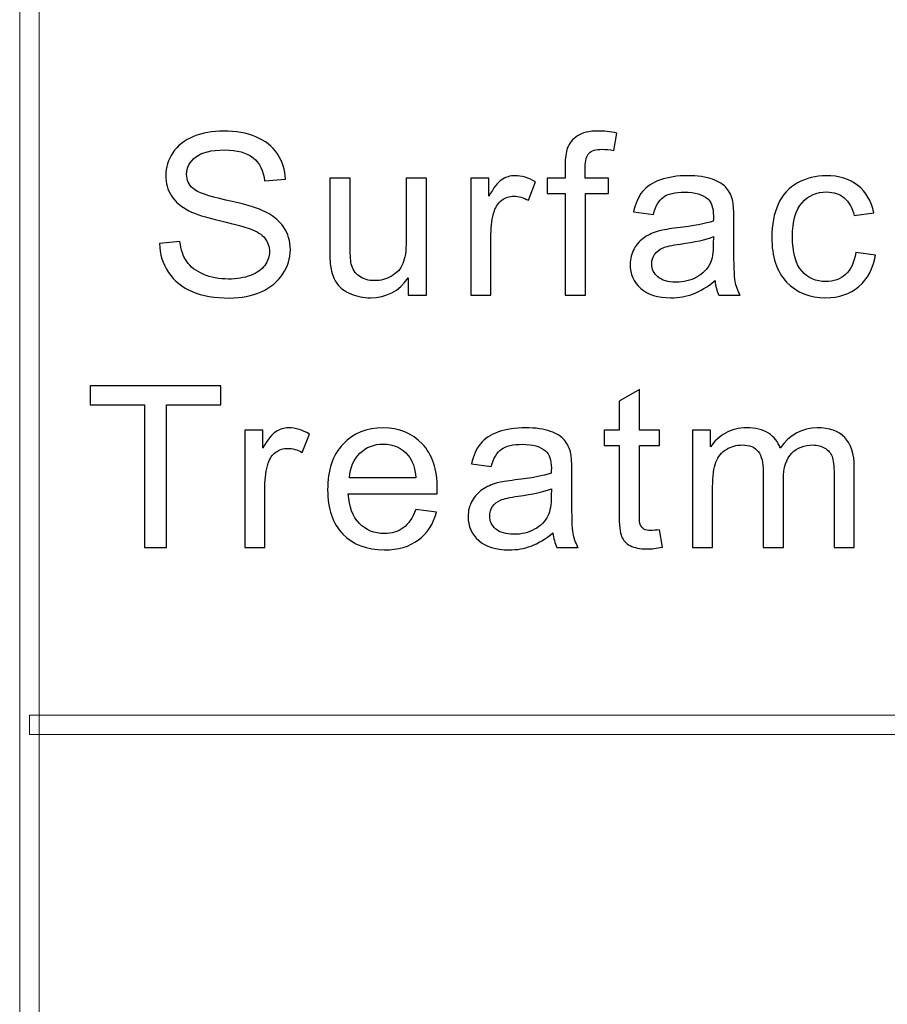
# Model space of a CAD drawing. Header units: millimetres. Extents: x -420 to 420, y -297 to 297.
# Tile 74 of 141: x 195 to 209, y -210 to -194. Entities that reach past the tile are written whole.
import ezdxf

# ---------------------------------------------------------------- set-up
doc = ezdxf.new("R2010")
doc.units = ezdxf.units.MM
doc.header["$MEASUREMENT"] = 0
doc.layers.add('layer 1', color=7, linetype='Continuous')

msp = doc.modelspace()

# ---------------------------------------------------------------- linework, layer by layer
at = {"layer": 'layer 1', "color": 7, "lineweight": 9}
msp.add_open_spline([(195.3962, -270.3329), (195.3962, -270.3329), (195.0963, -270.3329), (195.0963, -270.3329), (195.0963, -270.3329), (195.0963, -270.3329), (195.0963, -179.2812), (195.0963, -179.2812), (195.0963, -179.2812), (195.0963, -179.2812), (195.3962, -179.2812), (195.3962, -179.2812), (195.3962, -179.2812), (195.3962, -179.2812), (195.3962, -270.3329), (195.3962, -270.3329)], degree=3, knots=[0, 0, 0, 0, 0.2, 0.2, 0.2, 0.2, 0.4, 0.4, 0.4, 0.4, 0.6, 0.6, 0.6, 0.6, 1, 1, 1, 1], dxfattribs=at)
at = {"layer": 'layer 1', "color": 7}
for points, knots in [([(197.2607, -197.8424), (197.2607, -197.8424), (197.5778, -197.8145), (197.5778, -197.8145), (197.5778, -197.8145), (197.5926, -197.9403), (197.6277, -198.0433), (197.6828, -198.1243), (197.6828, -198.1243), (197.7381, -198.2047), (197.8235, -198.2699), (197.9393, -198.32), (197.9393, -198.32), (198.0551, -198.3695), (198.1857, -198.3945), (198.3306, -198.3945), (198.3306, -198.3945), (198.4594, -198.3945), (198.5728, -198.3759), (198.6713, -198.338), (198.6713, -198.338), (198.7699, -198.3002), (198.8429, -198.2483), (198.891, -198.1825), (198.891, -198.1825), (198.939, -198.1167), (198.9634, -198.0451), (198.9634, -197.9682), (198.9634, -197.9682), (198.9634, -197.8902), (198.9402, -197.822), (198.894, -197.7632), (198.894, -197.7632), (198.8476, -197.705), (198.771, -197.656), (198.6642, -197.6159), (198.6642, -197.6159), (198.5959, -197.5902), (198.4445, -197.5495), (198.2101, -197.4941), (198.2101, -197.4941), (197.9755, -197.4388), (197.8117, -197.387), (197.7179, -197.3381), (197.7179, -197.3381), (197.5962, -197.2752), (197.506, -197.1971), (197.4466, -197.1045), (197.4466, -197.1045), (197.3866, -197.0119), (197.357, -196.9077), (197.357, -196.793), (197.357, -196.793), (197.357, -196.666), (197.3938, -196.5478), (197.4667, -196.4383), (197.4667, -196.4383), (197.5398, -196.3282), (197.646, -196.2449), (197.7867, -196.1879), (197.7867, -196.1879), (197.9269, -196.1308), (198.0829, -196.1022), (198.2545, -196.1022), (198.2545, -196.1022), (198.4433, -196.1022), (198.6102, -196.132), (198.7544, -196.1919), (198.7544, -196.1919), (198.8986, -196.2513), (199.0097, -196.3393), (199.0874, -196.4558), (199.0874, -196.4558), (199.1652, -196.5717), (199.2068, -196.7033), (199.2127, -196.85), (199.2127, -196.85), (199.2127, -196.85), (198.8886, -196.8745), (198.8886, -196.8745), (198.8886, -196.8745), (198.8713, -196.7167), (198.8126, -196.5973), (198.7123, -196.5169), (198.7123, -196.5169), (198.6119, -196.436), (198.4635, -196.3958), (198.2677, -196.3958), (198.2677, -196.3958), (198.0634, -196.3958), (197.9143, -196.4325), (197.8212, -196.5058), (197.8212, -196.5058), (197.728, -196.5792), (197.6811, -196.6677), (197.6811, -196.7714), (197.6811, -196.7714), (197.6811, -196.8611), (197.7143, -196.9351), (197.7802, -196.9933), (197.7802, -196.9933), (197.8455, -197.051), (198.0148, -197.1109), (198.289, -197.1715), (198.289, -197.1715), (198.5633, -197.2327), (198.7514, -197.2857), (198.8536, -197.3311), (198.8536, -197.3311), (199.0014, -197.3981), (199.1112, -197.4825), (199.1818, -197.5856), (199.1818, -197.5856), (199.2525, -197.6881), (199.2875, -197.8063), (199.2875, -197.9403), (199.2875, -197.9403), (199.2875, -198.0736), (199.2489, -198.1982), (199.1711, -198.3159), (199.1711, -198.3159), (199.0934, -198.4335), (198.9823, -198.525), (198.837, -198.5902), (198.837, -198.5902), (198.6915, -198.6554), (198.5282, -198.688), (198.3459, -198.688), (198.3459, -198.688), (198.1157, -198.688), (197.9227, -198.6548), (197.7671, -198.589), (197.7671, -198.589), (197.611, -198.5232), (197.4894, -198.4242), (197.4009, -198.2914), (197.4009, -198.2914), (197.3118, -198.1592), (197.2655, -198.0096), (197.2607, -197.8424)], [0, 0, 0, 0, 0.0277778, 0.0277778, 0.0277778, 0.0277778, 0.0555556, 0.0555556, 0.0555556, 0.0555556, 0.0833333, 0.0833333, 0.0833333, 0.0833333, 0.1111111, 0.1111111, 0.1111111, 0.1111111, 0.1388889, 0.1388889, 0.1388889, 0.1388889, 0.1666667, 0.1666667, 0.1666667, 0.1666667, 0.1944444, 0.1944444, 0.1944444, 0.1944444, 0.2222222, 0.2222222, 0.2222222, 0.2222222, 0.25, 0.25, 0.25, 0.25, 0.2777778, 0.2777778, 0.2777778, 0.2777778, 0.3055556, 0.3055556, 0.3055556, 0.3055556, 0.3333333, 0.3333333, 0.3333333, 0.3333333, 0.3611111, 0.3611111, 0.3611111, 0.3611111, 0.3888889, 0.3888889, 0.3888889, 0.3888889, 0.4166667, 0.4166667, 0.4166667, 0.4166667, 0.4444444, 0.4444444, 0.4444444, 0.4444444, 0.4722222, 0.4722222, 0.4722222, 0.4722222, 0.5, 0.5, 0.5, 0.5, 0.5277778, 0.5277778, 0.5277778, 0.5277778, 0.5555556, 0.5555556, 0.5555556, 0.5555556, 0.5833333, 0.5833333, 0.5833333, 0.5833333, 0.6111111, 0.6111111, 0.6111111, 0.6111111, 0.6388889, 0.6388889, 0.6388889, 0.6388889, 0.6666667, 0.6666667, 0.6666667, 0.6666667, 0.6944444, 0.6944444, 0.6944444, 0.6944444, 0.7222222, 0.7222222, 0.7222222, 0.7222222, 0.75, 0.75, 0.75, 0.75, 0.7777778, 0.7777778, 0.7777778, 0.7777778, 0.8055556, 0.8055556, 0.8055556, 0.8055556, 0.8333333, 0.8333333, 0.8333333, 0.8333333, 0.8611111, 0.8611111, 0.8611111, 0.8611111, 0.8888889, 0.8888889, 0.8888889, 0.8888889, 0.9166667, 0.9166667, 0.9166667, 0.9166667, 0.9444444, 0.9444444, 0.9444444, 0.9444444, 1, 1, 1, 1]), ([(203.5437, -198.6461), (203.5437, -198.6461), (203.5437, -197.0702), (203.5437, -197.0702), (203.5437, -197.0702), (203.5437, -197.0702), (203.2658, -197.0702), (203.2658, -197.0702), (203.2658, -197.0702), (203.2658, -197.0702), (203.2658, -196.8326), (203.2658, -196.8326), (203.2658, -196.8326), (203.2658, -196.8326), (203.5437, -196.8326), (203.5437, -196.8326), (203.5437, -196.8326), (203.5437, -196.8326), (203.5437, -196.6404), (203.5437, -196.6404), (203.5437, -196.6404), (203.5437, -196.5187), (203.5544, -196.4284), (203.5763, -196.3696), (203.5763, -196.3696), (203.6066, -196.2904), (203.6589, -196.2257), (203.7348, -196.1762), (203.7348, -196.1762), (203.8103, -196.1267), (203.9165, -196.1022), (204.0531, -196.1022), (204.0531, -196.1022), (204.1416, -196.1022), (204.2389, -196.1127), (204.3457, -196.1331), (204.3457, -196.1331), (204.3457, -196.1331), (204.2988, -196.4022), (204.2988, -196.4022), (204.2988, -196.4022), (204.2335, -196.3911), (204.1723, -196.3853), (204.1142, -196.3853), (204.1142, -196.3853), (204.0192, -196.3853), (203.9522, -196.4051), (203.9124, -196.4447), (203.9124, -196.4447), (203.8732, -196.4843), (203.8536, -196.5583), (203.8536, -196.6666), (203.8536, -196.6666), (203.8536, -196.6666), (203.8536, -196.8326), (203.8536, -196.8326), (203.8536, -196.8326), (203.8536, -196.8326), (204.2133, -196.8326), (204.2133, -196.8326), (204.2133, -196.8326), (204.2133, -196.8326), (204.2133, -197.0702), (204.2133, -197.0702), (204.2133, -197.0702), (204.2133, -197.0702), (203.8572, -197.0702), (203.8572, -197.0702), (203.8572, -197.0702), (203.8572, -197.0702), (203.8572, -198.6461), (203.8572, -198.6461), (203.8572, -198.6461), (203.8572, -198.6461), (203.5437, -198.6461), (203.5437, -198.6461)], [0, 0, 0, 0, 0.05, 0.05, 0.05, 0.05, 0.1, 0.1, 0.1, 0.1, 0.15, 0.15, 0.15, 0.15, 0.2, 0.2, 0.2, 0.2, 0.25, 0.25, 0.25, 0.25, 0.3, 0.3, 0.3, 0.3, 0.35, 0.35, 0.35, 0.35, 0.4, 0.4, 0.4, 0.4, 0.45, 0.45, 0.45, 0.45, 0.5, 0.5, 0.5, 0.5, 0.55, 0.55, 0.55, 0.55, 0.6, 0.6, 0.6, 0.6, 0.65, 0.65, 0.65, 0.65, 0.7, 0.7, 0.7, 0.7, 0.75, 0.75, 0.75, 0.75, 0.8, 0.8, 0.8, 0.8, 0.85, 0.85, 0.85, 0.85, 0.9, 0.9, 0.9, 0.9, 1, 1, 1, 1]), ([(201.1133, -198.6461), (201.1133, -198.6461), (201.1133, -198.3765), (201.1133, -198.3765), (201.1133, -198.3765), (200.9697, -198.582), (200.7749, -198.6845), (200.5285, -198.6845), (200.5285, -198.6845), (200.4199, -198.6845), (200.3184, -198.6642), (200.224, -198.6234), (200.224, -198.6234), (200.1296, -198.582), (200.0596, -198.5308), (200.0138, -198.4691), (200.0138, -198.4691), (199.9682, -198.4067), (199.9361, -198.331), (199.9177, -198.2413), (199.9177, -198.2413), (199.9052, -198.1808), (199.8986, -198.0853), (199.8986, -197.9548), (199.8986, -197.9548), (199.8986, -197.9548), (199.8986, -196.8326), (199.8986, -196.8326), (199.8986, -196.8326), (199.8986, -196.8326), (200.2121, -196.8326), (200.2121, -196.8326), (200.2121, -196.8326), (200.2121, -196.8326), (200.2121, -197.836), (200.2121, -197.836), (200.2121, -197.836), (200.2121, -197.9962), (200.2186, -198.1045), (200.2312, -198.1598), (200.2312, -198.1598), (200.2507, -198.2408), (200.2923, -198.3037), (200.3564, -198.3497), (200.3564, -198.3497), (200.4199, -198.3957), (200.4982, -198.419), (200.5921, -198.419), (200.5921, -198.419), (200.6859, -198.419), (200.7738, -198.3957), (200.8556, -198.3485), (200.8556, -198.3485), (200.9376, -198.3013), (200.9958, -198.2367), (201.0302, -198.1557), (201.0302, -198.1557), (201.0641, -198.0748), (201.0812, -197.9566), (201.0812, -197.8022), (201.0812, -197.8022), (201.0812, -197.8022), (201.0812, -196.8326), (201.0812, -196.8326), (201.0812, -196.8326), (201.0812, -196.8326), (201.3947, -196.8326), (201.3947, -196.8326), (201.3947, -196.8326), (201.3947, -196.8326), (201.3947, -198.6461), (201.3947, -198.6461), (201.3947, -198.6461), (201.3947, -198.6461), (201.1133, -198.6461), (201.1133, -198.6461)], [0, 0, 0, 0, 0.05, 0.05, 0.05, 0.05, 0.1, 0.1, 0.1, 0.1, 0.15, 0.15, 0.15, 0.15, 0.2, 0.2, 0.2, 0.2, 0.25, 0.25, 0.25, 0.25, 0.3, 0.3, 0.3, 0.3, 0.35, 0.35, 0.35, 0.35, 0.4, 0.4, 0.4, 0.4, 0.45, 0.45, 0.45, 0.45, 0.5, 0.5, 0.5, 0.5, 0.55, 0.55, 0.55, 0.55, 0.6, 0.6, 0.6, 0.6, 0.65, 0.65, 0.65, 0.65, 0.7, 0.7, 0.7, 0.7, 0.75, 0.75, 0.75, 0.75, 0.8, 0.8, 0.8, 0.8, 0.85, 0.85, 0.85, 0.85, 0.9, 0.9, 0.9, 0.9, 1, 1, 1, 1]), ([(202.0812, -198.6461), (202.0812, -198.6461), (202.0812, -196.8326), (202.0812, -196.8326), (202.0812, -196.8326), (202.0812, -196.8326), (202.3627, -196.8326), (202.3627, -196.8326), (202.3627, -196.8326), (202.3627, -196.8326), (202.3627, -197.1104), (202.3627, -197.1104), (202.3627, -197.1104), (202.4344, -196.9816), (202.501, -196.8966), (202.5621, -196.8559), (202.5621, -196.8559), (202.6232, -196.8145), (202.6904, -196.7941), (202.7634, -196.7941), (202.7634, -196.7941), (202.8691, -196.7941), (202.9765, -196.8267), (203.0857, -196.8914), (203.0857, -196.8914), (203.0857, -196.8914), (202.9741, -197.175), (202.9741, -197.175), (202.9741, -197.175), (202.8981, -197.1331), (202.8221, -197.1121), (202.7461, -197.1121), (202.7461, -197.1121), (202.6778, -197.1121), (202.6167, -197.1325), (202.5627, -197.1727), (202.5627, -197.1727), (202.5086, -197.2129), (202.4701, -197.2688), (202.447, -197.3404), (202.447, -197.3404), (202.4119, -197.4493), (202.3947, -197.5687), (202.3947, -197.6986), (202.3947, -197.6986), (202.3947, -197.6986), (202.3947, -198.6461), (202.3947, -198.6461), (202.3947, -198.6461), (202.3947, -198.6461), (202.0812, -198.6461), (202.0812, -198.6461)], [0, 0, 0, 0, 0.0714286, 0.0714286, 0.0714286, 0.0714286, 0.1428571, 0.1428571, 0.1428571, 0.1428571, 0.2142857, 0.2142857, 0.2142857, 0.2142857, 0.2857143, 0.2857143, 0.2857143, 0.2857143, 0.3571429, 0.3571429, 0.3571429, 0.3571429, 0.4285714, 0.4285714, 0.4285714, 0.4285714, 0.5, 0.5, 0.5, 0.5, 0.5714286, 0.5714286, 0.5714286, 0.5714286, 0.6428571, 0.6428571, 0.6428571, 0.6428571, 0.7142857, 0.7142857, 0.7142857, 0.7142857, 0.7857143, 0.7857143, 0.7857143, 0.7857143, 0.8571429, 0.8571429, 0.8571429, 0.8571429, 1, 1, 1, 1]), ([(205.864, -198.419), (205.7476, -198.5162), (205.6354, -198.5844), (205.528, -198.6246), (205.528, -198.6246), (205.4206, -198.6647), (205.3054, -198.6845), (205.1818, -198.6845), (205.1818, -198.6845), (204.9789, -198.6845), (204.8227, -198.6362), (204.7134, -198.5389), (204.7134, -198.5389), (204.6042, -198.4423), (204.5496, -198.3182), (204.5496, -198.1674), (204.5496, -198.1674), (204.5496, -198.0789), (204.5704, -197.9979), (204.6114, -197.9245), (204.6114, -197.9245), (204.6529, -197.8511), (204.7069, -197.7929), (204.7735, -197.7486), (204.7735, -197.7486), (204.8405, -197.7044), (204.9153, -197.6706), (204.999, -197.6479), (204.999, -197.6479), (205.0607, -197.6322), (205.154, -197.617), (205.278, -197.6019), (205.278, -197.6019), (205.531, -197.5728), (205.7179, -197.5372), (205.8373, -197.4965), (205.8373, -197.4965), (205.8384, -197.4545), (205.839, -197.4278), (205.839, -197.4167), (205.839, -197.4167), (205.839, -197.2921), (205.8093, -197.2041), (205.75, -197.1529), (205.75, -197.1529), (205.6699, -197.0836), (205.5505, -197.0492), (205.3926, -197.0492), (205.3926, -197.0492), (205.2448, -197.0492), (205.1355, -197.0748), (205.0655, -197.1255), (205.0655, -197.1255), (204.9949, -197.1762), (204.9432, -197.2659), (204.9093, -197.3951), (204.9093, -197.3951), (204.9093, -197.3951), (204.603, -197.3532), (204.603, -197.3532), (204.603, -197.3532), (204.631, -197.2245), (204.6766, -197.1203), (204.7407, -197.0411), (204.7407, -197.0411), (204.8049, -196.9618), (204.8975, -196.9013), (205.0186, -196.8582), (205.0186, -196.8582), (205.1391, -196.8157), (205.2798, -196.7941), (205.4389, -196.7941), (205.4389, -196.7941), (205.5968, -196.7941), (205.7257, -196.8122), (205.8248, -196.8489), (205.8248, -196.8489), (205.9233, -196.8856), (205.9964, -196.931), (206.0427, -196.9863), (206.0427, -196.9863), (206.089, -197.0416), (206.1216, -197.1115), (206.1406, -197.196), (206.1406, -197.196), (206.1507, -197.2484), (206.156, -197.3427), (206.156, -197.4784), (206.156, -197.4784), (206.156, -197.4784), (206.156, -197.8861), (206.156, -197.8861), (206.156, -197.8861), (206.156, -198.1709), (206.1626, -198.3508), (206.1756, -198.4271), (206.1756, -198.4271), (206.1881, -198.5034), (206.2142, -198.5762), (206.2523, -198.6461), (206.2523, -198.6461), (206.2523, -198.6461), (205.9245, -198.6461), (205.9245, -198.6461), (205.9245, -198.6461), (205.893, -198.5815), (205.8728, -198.5057), (205.864, -198.419)], [0, 0, 0, 0, 0.0357143, 0.0357143, 0.0357143, 0.0357143, 0.0714286, 0.0714286, 0.0714286, 0.0714286, 0.1071429, 0.1071429, 0.1071429, 0.1071429, 0.1428571, 0.1428571, 0.1428571, 0.1428571, 0.1785714, 0.1785714, 0.1785714, 0.1785714, 0.2142857, 0.2142857, 0.2142857, 0.2142857, 0.25, 0.25, 0.25, 0.25, 0.2857143, 0.2857143, 0.2857143, 0.2857143, 0.3214286, 0.3214286, 0.3214286, 0.3214286, 0.3571429, 0.3571429, 0.3571429, 0.3571429, 0.3928571, 0.3928571, 0.3928571, 0.3928571, 0.4285714, 0.4285714, 0.4285714, 0.4285714, 0.4642857, 0.4642857, 0.4642857, 0.4642857, 0.5, 0.5, 0.5, 0.5, 0.5357143, 0.5357143, 0.5357143, 0.5357143, 0.5714286, 0.5714286, 0.5714286, 0.5714286, 0.6071429, 0.6071429, 0.6071429, 0.6071429, 0.6428571, 0.6428571, 0.6428571, 0.6428571, 0.6785714, 0.6785714, 0.6785714, 0.6785714, 0.7142857, 0.7142857, 0.7142857, 0.7142857, 0.75, 0.75, 0.75, 0.75, 0.7857143, 0.7857143, 0.7857143, 0.7857143, 0.8214286, 0.8214286, 0.8214286, 0.8214286, 0.8571429, 0.8571429, 0.8571429, 0.8571429, 0.8928571, 0.8928571, 0.8928571, 0.8928571, 0.9285714, 0.9285714, 0.9285714, 0.9285714, 1, 1, 1, 1]), ([(208.043, -197.9822), (208.043, -197.9822), (208.3493, -198.0241), (208.3493, -198.0241), (208.3493, -198.0241), (208.3155, -198.2309), (208.2299, -198.3922), (208.0916, -198.5092), (208.0916, -198.5092), (207.9534, -198.6263), (207.7829, -198.6845), (207.5817, -198.6845), (207.5817, -198.6845), (207.3294, -198.6845), (207.1264, -198.6036), (206.9732, -198.4417), (206.9732, -198.4417), (206.8194, -198.2798), (206.7429, -198.048), (206.7429, -197.7463), (206.7429, -197.7463), (206.7429, -197.5506), (206.7761, -197.38), (206.842, -197.2332), (206.842, -197.2332), (206.9079, -197.0871), (207.0082, -196.977), (207.1436, -196.9042), (207.1436, -196.9042), (207.2784, -196.8308), (207.4249, -196.7941), (207.5841, -196.7941), (207.5841, -196.7941), (207.7842, -196.7941), (207.9486, -196.8436), (208.0756, -196.9432), (208.0756, -196.9432), (208.2032, -197.0428), (208.2852, -197.1843), (208.3208, -197.3672), (208.3208, -197.3672), (208.3208, -197.3672), (208.018, -197.4126), (208.018, -197.4126), (208.018, -197.4126), (207.989, -197.2909), (207.9379, -197.1995), (207.8637, -197.1377), (207.8637, -197.1377), (207.7901, -197.0766), (207.701, -197.0457), (207.5965, -197.0457), (207.5965, -197.0457), (207.4386, -197.0457), (207.3104, -197.101), (207.2113, -197.2117), (207.2113, -197.2117), (207.1127, -197.3229), (207.0635, -197.4976), (207.0635, -197.7376), (207.0635, -197.7376), (207.0635, -197.981), (207.1109, -198.1575), (207.2059, -198.2676), (207.2059, -198.2676), (207.3015, -198.3776), (207.4255, -198.4329), (207.5781, -198.4329), (207.5781, -198.4329), (207.7016, -198.4329), (207.8043, -198.3963), (207.8862, -198.3223), (207.8862, -198.3223), (207.9688, -198.2489), (208.021, -198.1353), (208.043, -197.9822)], [0, 0, 0, 0, 0.05, 0.05, 0.05, 0.05, 0.1, 0.1, 0.1, 0.1, 0.15, 0.15, 0.15, 0.15, 0.2, 0.2, 0.2, 0.2, 0.25, 0.25, 0.25, 0.25, 0.3, 0.3, 0.3, 0.3, 0.35, 0.35, 0.35, 0.35, 0.4, 0.4, 0.4, 0.4, 0.45, 0.45, 0.45, 0.45, 0.5, 0.5, 0.5, 0.5, 0.55, 0.55, 0.55, 0.55, 0.6, 0.6, 0.6, 0.6, 0.65, 0.65, 0.65, 0.65, 0.7, 0.7, 0.7, 0.7, 0.75, 0.75, 0.75, 0.75, 0.8, 0.8, 0.8, 0.8, 0.85, 0.85, 0.85, 0.85, 0.9, 0.9, 0.9, 0.9, 1, 1, 1, 1]), ([(205.839, -197.7376), (205.725, -197.783), (205.5541, -197.8214), (205.3262, -197.8529), (205.3262, -197.8529), (205.1967, -197.8709), (205.1053, -197.8913), (205.0518, -197.914), (205.0518, -197.914), (204.9984, -197.9368), (204.9575, -197.97), (204.9284, -198.013), (204.9284, -198.013), (204.8993, -198.0567), (204.8845, -198.1051), (204.8845, -198.1586), (204.8845, -198.1586), (204.8845, -198.2396), (204.9159, -198.3077), (204.9794, -198.3619), (204.9794, -198.3619), (205.043, -198.4161), (205.1355, -198.4434), (205.2573, -198.4434), (205.2573, -198.4434), (205.3777, -198.4434), (205.4852, -198.4178), (205.5796, -198.366), (205.5796, -198.366), (205.6734, -198.3147), (205.7429, -198.2443), (205.7868, -198.1552), (205.7868, -198.1552), (205.8207, -198.0858), (205.8373, -197.9839), (205.8373, -197.8494), (205.8373, -197.8494), (205.8373, -197.8494), (205.839, -197.7376), (205.839, -197.7376)], [0, 0, 0, 0, 0.0909091, 0.0909091, 0.0909091, 0.0909091, 0.1818182, 0.1818182, 0.1818182, 0.1818182, 0.2727273, 0.2727273, 0.2727273, 0.2727273, 0.3636364, 0.3636364, 0.3636364, 0.3636364, 0.4545455, 0.4545455, 0.4545455, 0.4545455, 0.5454545, 0.5454545, 0.5454545, 0.5454545, 0.6363636, 0.6363636, 0.6363636, 0.6363636, 0.7272727, 0.7272727, 0.7272727, 0.7272727, 0.8181818, 0.8181818, 0.8181818, 0.8181818, 1, 1, 1, 1]), ([(197.0298, -202.5498), (197.0298, -202.5498), (197.0298, -200.3414), (197.0298, -200.3414), (197.0298, -200.3414), (197.0298, -200.3414), (196.1893, -200.3414), (196.1893, -200.3414), (196.1893, -200.3414), (196.1893, -200.3414), (196.1893, -200.0479), (196.1893, -200.0479), (196.1893, -200.0479), (196.1893, -200.0479), (198.2088, -200.0479), (198.2088, -200.0479), (198.2088, -200.0479), (198.2088, -200.0479), (198.2088, -200.3414), (198.2088, -200.3414), (198.2088, -200.3414), (198.2088, -200.3414), (197.3683, -200.3414), (197.3683, -200.3414), (197.3683, -200.3414), (197.3683, -200.3414), (197.3683, -202.5498), (197.3683, -202.5498), (197.3683, -202.5498), (197.3683, -202.5498), (197.0298, -202.5498), (197.0298, -202.5498)], [0, 0, 0, 0, 0.1111111, 0.1111111, 0.1111111, 0.1111111, 0.2222222, 0.2222222, 0.2222222, 0.2222222, 0.3333333, 0.3333333, 0.3333333, 0.3333333, 0.4444444, 0.4444444, 0.4444444, 0.4444444, 0.5555556, 0.5555556, 0.5555556, 0.5555556, 0.6666667, 0.6666667, 0.6666667, 0.6666667, 0.7777778, 0.7777778, 0.7777778, 0.7777778, 1, 1, 1, 1]), ([(205.0062, -202.2755), (205.0062, -202.2755), (205.049, -202.5469), (205.049, -202.5469), (205.049, -202.5469), (204.9611, -202.5649), (204.8821, -202.5743), (204.8133, -202.5743), (204.8133, -202.5743), (204.6999, -202.5743), (204.612, -202.5568), (204.5491, -202.5213), (204.5491, -202.5213), (204.4867, -202.4857), (204.4429, -202.4397), (204.4173, -202.3821), (204.4173, -202.3821), (204.3918, -202.3244), (204.3793, -202.2033), (204.3793, -202.0187), (204.3793, -202.0187), (204.3793, -202.0187), (204.3793, -200.9739), (204.3793, -200.9739), (204.3793, -200.9739), (204.3793, -200.9739), (204.1478, -200.9739), (204.1478, -200.9739), (204.1478, -200.9739), (204.1478, -200.9739), (204.1478, -200.7363), (204.1478, -200.7363), (204.1478, -200.7363), (204.1478, -200.7363), (204.3793, -200.7363), (204.3793, -200.7363), (204.3793, -200.7363), (204.3793, -200.7363), (204.3793, -200.2878), (204.3793, -200.2878), (204.3793, -200.2878), (204.3793, -200.2878), (204.6927, -200.1032), (204.6927, -200.1032), (204.6927, -200.1032), (204.6927, -200.1032), (204.6927, -200.7363), (204.6927, -200.7363), (204.6927, -200.7363), (204.6927, -200.7363), (205.0062, -200.7363), (205.0062, -200.7363), (205.0062, -200.7363), (205.0062, -200.7363), (205.0062, -200.9739), (205.0062, -200.9739), (205.0062, -200.9739), (205.0062, -200.9739), (204.6927, -200.9739), (204.6927, -200.9739), (204.6927, -200.9739), (204.6927, -200.9739), (204.6927, -202.0361), (204.6927, -202.0361), (204.6927, -202.0361), (204.6927, -202.1241), (204.6981, -202.1806), (204.7093, -202.2056), (204.7093, -202.2056), (204.72, -202.2307), (204.7379, -202.2505), (204.7629, -202.2656), (204.7629, -202.2656), (204.7877, -202.2802), (204.8234, -202.2877), (204.8697, -202.2877), (204.8697, -202.2877), (204.9041, -202.2877), (204.9498, -202.2837), (205.0062, -202.2755)], [0, 0, 0, 0, 0.047619, 0.047619, 0.047619, 0.047619, 0.0952381, 0.0952381, 0.0952381, 0.0952381, 0.1428571, 0.1428571, 0.1428571, 0.1428571, 0.1904762, 0.1904762, 0.1904762, 0.1904762, 0.2380952, 0.2380952, 0.2380952, 0.2380952, 0.2857143, 0.2857143, 0.2857143, 0.2857143, 0.3333333, 0.3333333, 0.3333333, 0.3333333, 0.3809524, 0.3809524, 0.3809524, 0.3809524, 0.4285714, 0.4285714, 0.4285714, 0.4285714, 0.4761905, 0.4761905, 0.4761905, 0.4761905, 0.5238095, 0.5238095, 0.5238095, 0.5238095, 0.5714286, 0.5714286, 0.5714286, 0.5714286, 0.6190476, 0.6190476, 0.6190476, 0.6190476, 0.6666667, 0.6666667, 0.6666667, 0.6666667, 0.7142857, 0.7142857, 0.7142857, 0.7142857, 0.7619048, 0.7619048, 0.7619048, 0.7619048, 0.8095238, 0.8095238, 0.8095238, 0.8095238, 0.8571429, 0.8571429, 0.8571429, 0.8571429, 0.9047619, 0.9047619, 0.9047619, 0.9047619, 1, 1, 1, 1]), ([(198.5802, -202.5498), (198.5802, -202.5498), (198.5802, -200.7363), (198.5802, -200.7363), (198.5802, -200.7363), (198.5802, -200.7363), (198.8616, -200.7363), (198.8616, -200.7363), (198.8616, -200.7363), (198.8616, -200.7363), (198.8616, -201.0141), (198.8616, -201.0141), (198.8616, -201.0141), (198.9334, -200.8853), (199, -200.8003), (199.0611, -200.7596), (199.0611, -200.7596), (199.1222, -200.7182), (199.1894, -200.6978), (199.2624, -200.6978), (199.2624, -200.6978), (199.3681, -200.6978), (199.4755, -200.7304), (199.5847, -200.7951), (199.5847, -200.7951), (199.5847, -200.7951), (199.4731, -201.0787), (199.4731, -201.0787), (199.4731, -201.0787), (199.3971, -201.0368), (199.3211, -201.0158), (199.2451, -201.0158), (199.2451, -201.0158), (199.1768, -201.0158), (199.1157, -201.0362), (199.0616, -201.0764), (199.0616, -201.0764), (199.0076, -201.1166), (198.9691, -201.1725), (198.9459, -201.2441), (198.9459, -201.2441), (198.9109, -201.353), (198.8937, -201.4724), (198.8937, -201.6023), (198.8937, -201.6023), (198.8937, -201.6023), (198.8937, -202.5498), (198.8937, -202.5498), (198.8937, -202.5498), (198.8937, -202.5498), (198.5802, -202.5498), (198.5802, -202.5498)], [0, 0, 0, 0, 0.0714286, 0.0714286, 0.0714286, 0.0714286, 0.1428571, 0.1428571, 0.1428571, 0.1428571, 0.2142857, 0.2142857, 0.2142857, 0.2142857, 0.2857143, 0.2857143, 0.2857143, 0.2857143, 0.3571429, 0.3571429, 0.3571429, 0.3571429, 0.4285714, 0.4285714, 0.4285714, 0.4285714, 0.5, 0.5, 0.5, 0.5, 0.5714286, 0.5714286, 0.5714286, 0.5714286, 0.6428571, 0.6428571, 0.6428571, 0.6428571, 0.7142857, 0.7142857, 0.7142857, 0.7142857, 0.7857143, 0.7857143, 0.7857143, 0.7857143, 0.8571429, 0.8571429, 0.8571429, 0.8571429, 1, 1, 1, 1]), ([(201.2288, -201.9628), (201.2288, -201.9628), (201.553, -202.0047), (201.553, -202.0047), (201.553, -202.0047), (201.5025, -202.1893), (201.4081, -202.3332), (201.2704, -202.4351), (201.2704, -202.4351), (201.1327, -202.537), (200.957, -202.5882), (200.7426, -202.5882), (200.7426, -202.5882), (200.4731, -202.5882), (200.2594, -202.5067), (200.1015, -202.3436), (200.1015, -202.3436), (199.9435, -202.1812), (199.8646, -201.9523), (199.8646, -201.6582), (199.8646, -201.6582), (199.8646, -201.3542), (199.9441, -201.1177), (200.1038, -200.95), (200.1038, -200.95), (200.2636, -200.7817), (200.4707, -200.6978), (200.7254, -200.6978), (200.7254, -200.6978), (200.9717, -200.6978), (201.1731, -200.7799), (201.3291, -200.9448), (201.3291, -200.9448), (201.4853, -201.1096), (201.5637, -201.3414), (201.5637, -201.6401), (201.5637, -201.6401), (201.5637, -201.6582), (201.5631, -201.6855), (201.5618, -201.7217), (201.5618, -201.7217), (201.5618, -201.7217), (200.1852, -201.7217), (200.1852, -201.7217), (200.1852, -201.7217), (200.197, -201.9202), (200.254, -202.0728), (200.3574, -202.1782), (200.3574, -202.1782), (200.46, -202.2837), (200.5889, -202.3366), (200.7426, -202.3366), (200.7426, -202.3366), (200.8572, -202.3366), (200.9551, -202.3069), (201.0359, -202.2475), (201.0359, -202.2475), (201.1172, -202.1881), (201.1813, -202.0932), (201.2288, -201.9628)], [0, 0, 0, 0, 0.0625, 0.0625, 0.0625, 0.0625, 0.125, 0.125, 0.125, 0.125, 0.1875, 0.1875, 0.1875, 0.1875, 0.25, 0.25, 0.25, 0.25, 0.3125, 0.3125, 0.3125, 0.3125, 0.375, 0.375, 0.375, 0.375, 0.4375, 0.4375, 0.4375, 0.4375, 0.5, 0.5, 0.5, 0.5, 0.5625, 0.5625, 0.5625, 0.5625, 0.625, 0.625, 0.625, 0.625, 0.6875, 0.6875, 0.6875, 0.6875, 0.75, 0.75, 0.75, 0.75, 0.8125, 0.8125, 0.8125, 0.8125, 0.875, 0.875, 0.875, 0.875, 1, 1, 1, 1]), ([(203.3544, -202.3227), (203.238, -202.4199), (203.1259, -202.4881), (203.0184, -202.5283), (203.0184, -202.5283), (202.911, -202.5684), (202.7958, -202.5882), (202.6722, -202.5882), (202.6722, -202.5882), (202.4693, -202.5882), (202.3131, -202.5399), (202.2038, -202.4426), (202.2038, -202.4426), (202.0947, -202.346), (202.04, -202.2219), (202.04, -202.0711), (202.04, -202.0711), (202.04, -201.9826), (202.0608, -201.9016), (202.1018, -201.8282), (202.1018, -201.8282), (202.1433, -201.7548), (202.1973, -201.6966), (202.2639, -201.6523), (202.2639, -201.6523), (202.331, -201.6081), (202.4057, -201.5743), (202.4895, -201.5516), (202.4895, -201.5516), (202.5511, -201.5359), (202.6444, -201.5207), (202.7685, -201.5056), (202.7685, -201.5056), (203.0214, -201.4765), (203.2083, -201.4409), (203.3277, -201.4002), (203.3277, -201.4002), (203.3288, -201.3582), (203.3294, -201.3315), (203.3294, -201.3204), (203.3294, -201.3204), (203.3294, -201.1958), (203.2998, -201.1078), (203.2404, -201.0566), (203.2404, -201.0566), (203.1603, -200.9873), (203.0409, -200.9529), (202.883, -200.9529), (202.883, -200.9529), (202.7352, -200.9529), (202.626, -200.9785), (202.5559, -201.0292), (202.5559, -201.0292), (202.4853, -201.0799), (202.4336, -201.1696), (202.3998, -201.2988), (202.3998, -201.2988), (202.3998, -201.2988), (202.0934, -201.2569), (202.0934, -201.2569), (202.0934, -201.2569), (202.1214, -201.1282), (202.167, -201.024), (202.2312, -200.9448), (202.2312, -200.9448), (202.2953, -200.8655), (202.3879, -200.805), (202.509, -200.7619), (202.509, -200.7619), (202.6295, -200.7194), (202.7702, -200.6978), (202.9293, -200.6978), (202.9293, -200.6978), (203.0872, -200.6978), (203.2161, -200.7159), (203.3153, -200.7526), (203.3153, -200.7526), (203.4137, -200.7893), (203.4868, -200.8347), (203.5331, -200.89), (203.5331, -200.89), (203.5794, -200.9453), (203.612, -201.0152), (203.6311, -201.0997), (203.6311, -201.0997), (203.6411, -201.1521), (203.6464, -201.2464), (203.6464, -201.3821), (203.6464, -201.3821), (203.6464, -201.3821), (203.6464, -201.7898), (203.6464, -201.7898), (203.6464, -201.7898), (203.6464, -202.0746), (203.653, -202.2545), (203.666, -202.3308), (203.666, -202.3308), (203.6786, -202.4071), (203.7047, -202.4799), (203.7427, -202.5498), (203.7427, -202.5498), (203.7427, -202.5498), (203.415, -202.5498), (203.415, -202.5498), (203.415, -202.5498), (203.3835, -202.4852), (203.3633, -202.4094), (203.3544, -202.3227)], [0, 0, 0, 0, 0.0357143, 0.0357143, 0.0357143, 0.0357143, 0.0714286, 0.0714286, 0.0714286, 0.0714286, 0.1071429, 0.1071429, 0.1071429, 0.1071429, 0.1428571, 0.1428571, 0.1428571, 0.1428571, 0.1785714, 0.1785714, 0.1785714, 0.1785714, 0.2142857, 0.2142857, 0.2142857, 0.2142857, 0.25, 0.25, 0.25, 0.25, 0.2857143, 0.2857143, 0.2857143, 0.2857143, 0.3214286, 0.3214286, 0.3214286, 0.3214286, 0.3571429, 0.3571429, 0.3571429, 0.3571429, 0.3928571, 0.3928571, 0.3928571, 0.3928571, 0.4285714, 0.4285714, 0.4285714, 0.4285714, 0.4642857, 0.4642857, 0.4642857, 0.4642857, 0.5, 0.5, 0.5, 0.5, 0.5357143, 0.5357143, 0.5357143, 0.5357143, 0.5714286, 0.5714286, 0.5714286, 0.5714286, 0.6071429, 0.6071429, 0.6071429, 0.6071429, 0.6428571, 0.6428571, 0.6428571, 0.6428571, 0.6785714, 0.6785714, 0.6785714, 0.6785714, 0.7142857, 0.7142857, 0.7142857, 0.7142857, 0.75, 0.75, 0.75, 0.75, 0.7857143, 0.7857143, 0.7857143, 0.7857143, 0.8214286, 0.8214286, 0.8214286, 0.8214286, 0.8571429, 0.8571429, 0.8571429, 0.8571429, 0.8928571, 0.8928571, 0.8928571, 0.8928571, 0.9285714, 0.9285714, 0.9285714, 0.9285714, 1, 1, 1, 1]), ([(205.5134, -202.5498), (205.5134, -202.5498), (205.5134, -200.7363), (205.5134, -200.7363), (205.5134, -200.7363), (205.5134, -200.7363), (205.7949, -200.7363), (205.7949, -200.7363), (205.7949, -200.7363), (205.7949, -200.7363), (205.7949, -200.9925), (205.7949, -200.9925), (205.7949, -200.9925), (205.8525, -200.904), (205.9296, -200.8324), (206.0258, -200.7788), (206.0258, -200.7788), (206.122, -200.7246), (206.2312, -200.6978), (206.3541, -200.6978), (206.3541, -200.6978), (206.4906, -200.6978), (206.6028, -200.7258), (206.6901, -200.7811), (206.6901, -200.7811), (206.7773, -200.837), (206.8391, -200.9145), (206.8747, -201.0146), (206.8747, -201.0146), (207.022, -200.8032), (207.2125, -200.6978), (207.4476, -200.6978), (207.4476, -200.6978), (207.6317, -200.6978), (207.7736, -200.7473), (207.872, -200.8469), (207.872, -200.8469), (207.9712, -200.9465), (208.0211, -201.0997), (208.0211, -201.3064), (208.0211, -201.3064), (208.0211, -201.3064), (208.0211, -202.5498), (208.0211, -202.5498), (208.0211, -202.5498), (208.0211, -202.5498), (207.7076, -202.5498), (207.7076, -202.5498), (207.7076, -202.5498), (207.7076, -202.5498), (207.7076, -201.4083), (207.7076, -201.4083), (207.7076, -201.4083), (207.7076, -201.286), (207.6969, -201.1975), (207.6767, -201.1433), (207.6767, -201.1433), (207.6565, -201.0892), (207.6197, -201.0461), (207.5657, -201.0129), (207.5657, -201.0129), (207.5123, -200.9797), (207.4494, -200.9634), (207.3775, -200.9634), (207.3775, -200.9634), (207.247, -200.9634), (207.1389, -201.0059), (207.0528, -201.0903), (207.0528, -201.0903), (206.9667, -201.1754), (206.924, -201.3111), (206.924, -201.4974), (206.924, -201.4974), (206.924, -201.4974), (206.924, -202.5498), (206.924, -202.5498), (206.924, -202.5498), (206.924, -202.5498), (206.6106, -202.5498), (206.6106, -202.5498), (206.6106, -202.5498), (206.6106, -202.5498), (206.6106, -201.3728), (206.6106, -201.3728), (206.6106, -201.3728), (206.6106, -201.2365), (206.585, -201.134), (206.5339, -201.0659), (206.5339, -201.0659), (206.4829, -200.9977), (206.3991, -200.9634), (206.2834, -200.9634), (206.2834, -200.9634), (206.1956, -200.9634), (206.1142, -200.9861), (206.0394, -201.0315), (206.0394, -201.0315), (205.9646, -201.077), (205.9106, -201.1433), (205.8767, -201.2313), (205.8767, -201.2313), (205.8435, -201.3186), (205.8269, -201.445), (205.8269, -201.6098), (205.8269, -201.6098), (205.8269, -201.6098), (205.8269, -202.5498), (205.8269, -202.5498), (205.8269, -202.5498), (205.8269, -202.5498), (205.5134, -202.5498), (205.5134, -202.5498)], [0, 0, 0, 0, 0.0344828, 0.0344828, 0.0344828, 0.0344828, 0.0689655, 0.0689655, 0.0689655, 0.0689655, 0.1034483, 0.1034483, 0.1034483, 0.1034483, 0.137931, 0.137931, 0.137931, 0.137931, 0.1724138, 0.1724138, 0.1724138, 0.1724138, 0.2068966, 0.2068966, 0.2068966, 0.2068966, 0.2413793, 0.2413793, 0.2413793, 0.2413793, 0.2758621, 0.2758621, 0.2758621, 0.2758621, 0.3103448, 0.3103448, 0.3103448, 0.3103448, 0.3448276, 0.3448276, 0.3448276, 0.3448276, 0.3793103, 0.3793103, 0.3793103, 0.3793103, 0.4137931, 0.4137931, 0.4137931, 0.4137931, 0.4482759, 0.4482759, 0.4482759, 0.4482759, 0.4827586, 0.4827586, 0.4827586, 0.4827586, 0.5172414, 0.5172414, 0.5172414, 0.5172414, 0.5517241, 0.5517241, 0.5517241, 0.5517241, 0.5862069, 0.5862069, 0.5862069, 0.5862069, 0.6206897, 0.6206897, 0.6206897, 0.6206897, 0.6551724, 0.6551724, 0.6551724, 0.6551724, 0.6896552, 0.6896552, 0.6896552, 0.6896552, 0.7241379, 0.7241379, 0.7241379, 0.7241379, 0.7586207, 0.7586207, 0.7586207, 0.7586207, 0.7931034, 0.7931034, 0.7931034, 0.7931034, 0.8275862, 0.8275862, 0.8275862, 0.8275862, 0.862069, 0.862069, 0.862069, 0.862069, 0.8965517, 0.8965517, 0.8965517, 0.8965517, 0.9310345, 0.9310345, 0.9310345, 0.9310345, 1, 1, 1, 1]), ([(200.2029, -201.4701), (200.2029, -201.4701), (201.2324, -201.4701), (201.2324, -201.4701), (201.2324, -201.4701), (201.2187, -201.3175), (201.179, -201.2033), (201.1142, -201.127), (201.1142, -201.127), (201.0151, -201.0088), (200.8857, -200.9494), (200.7272, -200.9494), (200.7272, -200.9494), (200.5836, -200.9494), (200.463, -200.9966), (200.365, -201.0909), (200.365, -201.0909), (200.2677, -201.1853), (200.2136, -201.3117), (200.2029, -201.4701)], [0, 0, 0, 0, 0.1666667, 0.1666667, 0.1666667, 0.1666667, 0.3333333, 0.3333333, 0.3333333, 0.3333333, 0.5, 0.5, 0.5, 0.5, 0.6666667, 0.6666667, 0.6666667, 0.6666667, 1, 1, 1, 1]), ([(203.3294, -201.6413), (203.2155, -201.6867), (203.0445, -201.7251), (202.8166, -201.7566), (202.8166, -201.7566), (202.6871, -201.7746), (202.5957, -201.795), (202.5423, -201.8177), (202.5423, -201.8177), (202.4889, -201.8405), (202.4479, -201.8737), (202.4188, -201.9167), (202.4188, -201.9167), (202.3897, -201.9604), (202.3749, -202.0088), (202.3749, -202.0623), (202.3749, -202.0623), (202.3749, -202.1433), (202.4063, -202.2114), (202.4698, -202.2656), (202.4698, -202.2656), (202.5334, -202.3198), (202.626, -202.3471), (202.7477, -202.3471), (202.7477, -202.3471), (202.8682, -202.3471), (202.9756, -202.3215), (203.07, -202.2697), (203.07, -202.2697), (203.1638, -202.2184), (203.2333, -202.148), (203.2772, -202.0589), (203.2772, -202.0589), (203.3111, -201.9895), (203.3277, -201.8876), (203.3277, -201.7531), (203.3277, -201.7531), (203.3277, -201.7531), (203.3294, -201.6413), (203.3294, -201.6413)], [0, 0, 0, 0, 0.0909091, 0.0909091, 0.0909091, 0.0909091, 0.1818182, 0.1818182, 0.1818182, 0.1818182, 0.2727273, 0.2727273, 0.2727273, 0.2727273, 0.3636364, 0.3636364, 0.3636364, 0.3636364, 0.4545455, 0.4545455, 0.4545455, 0.4545455, 0.5454545, 0.5454545, 0.5454545, 0.5454545, 0.6363636, 0.6363636, 0.6363636, 0.6363636, 0.7272727, 0.7272727, 0.7272727, 0.7272727, 0.8181818, 0.8181818, 0.8181818, 0.8181818, 1, 1, 1, 1])]:
    msp.add_open_spline(points, degree=3, knots=knots, dxfattribs=at)
at = {"layer": 'layer 1', "lineweight": 9}
msp.add_open_spline([(393.1434, -205.1459), (393.1434, -205.1459), (393.1434, -205.4461), (393.1434, -205.4461), (393.1434, -205.4461), (393.1434, -205.4461), (195.2462, -205.4461), (195.2462, -205.4461), (195.2462, -205.4461), (195.2462, -205.4461), (195.2462, -205.1459), (195.2462, -205.1459), (195.2462, -205.1459), (195.2462, -205.1459), (393.1434, -205.1459), (393.1434, -205.1459)], degree=3, knots=[0, 0, 0, 0, 0.2, 0.2, 0.2, 0.2, 0.4, 0.4, 0.4, 0.4, 0.6, 0.6, 0.6, 0.6, 1, 1, 1, 1], dxfattribs=at)

doc.saveas('drawing.dxf')
